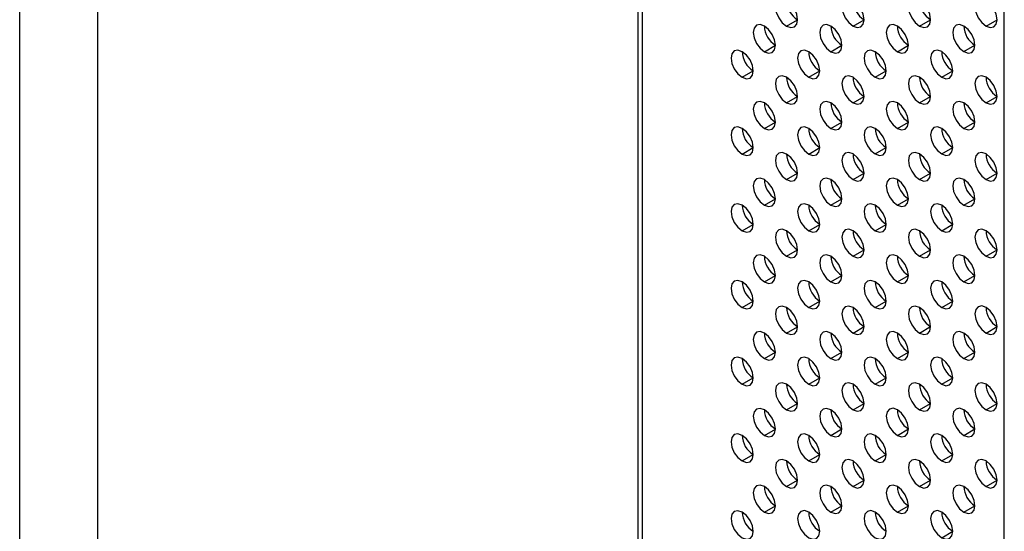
# Model space of a CAD drawing. Header units: millimetres. Extents: x 0 to 1118, y 0 to 864.
# Tile 90 of 256: x 876.64 to 887.11, y 576.29 to 581.73. Entities that reach past the tile are written whole.
import ezdxf

# ---------------------------------------------------------------- set-up
doc = ezdxf.new("R2010")
doc.units = ezdxf.units.MM

msp = doc.modelspace()

# ---------------------------------------------------------------- linework, layer by layer
at = {"color": 7, "linetype": 'Continuous', "lineweight": 25}
for p, q in [((883.2121, 615.9389), (883.2121, 571.4435)), ((883.2609, 571.3754), (883.2609, 615.8709)), ((887.1088, 567.1461), (887.1088, 614.7506)), ((877.4663, 613.0036), (877.4663, 568.0135)), ((876.6397, 567.791), (876.6397, 612.9037)), ((884.793, 581.6632), (884.9108, 581.7313)), ((885.5001, 581.6633), (885.6179, 581.7313)), ((886.2072, 581.6634), (886.325, 581.7314)), ((886.9143, 581.6634), (887.0321, 581.7315)), ((884.5573, 581.391), (884.6751, 581.4591)), ((885.2644, 581.3911), (885.3822, 581.4591)), ((885.9715, 581.3911), (886.0893, 581.4592)), ((886.6786, 581.3912), (886.7964, 581.4592)), ((884.3216, 581.1188), (884.4394, 581.1868)), ((885.0287, 581.1189), (885.1465, 581.1869)), ((885.7358, 581.1189), (885.8536, 581.187)), ((886.4429, 581.119), (886.5607, 581.187)), ((884.793, 580.8467), (884.9108, 580.9147)), ((885.5001, 580.8467), (885.6179, 580.9148)), ((886.2072, 580.8468), (886.325, 580.9148)), ((886.9143, 580.8469), (887.0321, 580.9149)), ((884.5573, 580.5745), (884.6751, 580.6425)), ((885.2644, 580.5745), (885.3822, 580.6426)), ((885.9715, 580.5746), (886.0893, 580.6426)), ((886.6786, 580.5747), (886.7964, 580.6427)), ((884.3216, 580.3023), (884.4394, 580.3703)), ((885.0287, 580.3023), (885.1465, 580.3704)), ((885.7358, 580.3024), (885.8536, 580.3704)), ((886.4429, 580.3025), (886.5607, 580.3705)), ((884.793, 580.0301), (884.9108, 580.0982)), ((885.5001, 580.0302), (885.6179, 580.0982)), ((886.2072, 580.0303), (886.325, 580.0983)), ((886.9143, 580.0303), (887.0321, 580.0984)), ((884.5573, 579.7579), (884.6751, 579.826)), ((885.2644, 579.758), (885.3822, 579.826)), ((885.9715, 579.7581), (886.0893, 579.8261)), ((886.6786, 579.7581), (886.7964, 579.8262)), ((884.3216, 579.4857), (884.4394, 579.5538)), ((885.0287, 579.4858), (885.1465, 579.5538)), ((885.7358, 579.4859), (885.8536, 579.5539)), ((886.4429, 579.4859), (886.5607, 579.554)), ((884.793, 579.2136), (884.9108, 579.2816)), ((885.5001, 579.2137), (885.6179, 579.2817)), ((886.2072, 579.2137), (886.325, 579.2818)), ((886.9143, 579.2138), (887.0321, 579.2818)), ((884.5573, 578.9414), (884.6751, 579.0094)), ((885.2644, 578.9415), (885.3822, 579.0095)), ((885.9715, 578.9415), (886.0893, 579.0096)), ((886.6786, 578.9416), (886.7964, 579.0096)), ((884.3216, 578.6692), (884.4394, 578.7372)), ((885.0287, 578.6693), (885.1465, 578.7373)), ((885.7358, 578.6693), (885.8536, 578.7374)), ((886.4429, 578.6694), (886.5607, 578.7374)), ((884.793, 578.3971), (884.9108, 578.4651)), ((885.5001, 578.3971), (885.6179, 578.4652)), ((886.2072, 578.3972), (886.325, 578.4652)), ((886.9143, 578.3973), (887.0321, 578.4653)), ((884.5573, 578.1249), (884.6751, 578.1929)), ((885.2644, 578.1249), (885.3822, 578.193)), ((885.9715, 578.125), (886.0893, 578.193)), ((886.6786, 578.1251), (886.7964, 578.1931)), ((884.3216, 577.8527), (884.4394, 577.9207)), ((885.0287, 577.8527), (885.1465, 577.9208)), ((885.7358, 577.8528), (885.8536, 577.9208)), ((886.4429, 577.8528), (886.5607, 577.9209)), ((884.793, 577.5805), (884.9108, 577.6485)), ((885.5001, 577.5806), (885.6179, 577.6486)), ((886.2072, 577.5806), (886.325, 577.6487)), ((886.9143, 577.5807), (887.0321, 577.6487)), ((884.5573, 577.3083), (884.6751, 577.3763)), ((885.2644, 577.3084), (885.3822, 577.3764)), ((885.9715, 577.3084), (886.0893, 577.3765)), ((886.6786, 577.3085), (886.7964, 577.3765)), ((884.3216, 577.0361), (884.4394, 577.1041)), ((885.0287, 577.0362), (885.1465, 577.1042)), ((885.7358, 577.0362), (885.8536, 577.1043)), ((886.4429, 577.0363), (886.5607, 577.1043)), ((884.793, 576.764), (884.9108, 576.832)), ((885.5001, 576.764), (885.6179, 576.8321)), ((886.2072, 576.7641), (886.325, 576.8321)), ((886.9143, 576.7642), (887.0321, 576.8322)), ((884.5573, 576.4918), (884.6751, 576.5598)), ((885.2644, 576.4918), (885.3822, 576.5599)), ((885.9715, 576.4919), (886.0893, 576.5599)), ((886.6786, 576.492), (886.7964, 576.56)), ((886.4429, 576.2198), (886.5607, 576.2878))]:
    msp.add_line(p, q, dxfattribs=at)
at = {"color": 7, "linetype": 'Continuous', "lineweight": 25, "flags": 128}
for points in [[(884.793, 581.9354), (884.7479, 581.9511), (884.7096, 581.9436), (884.6841, 581.9142), (884.6751, 581.8673), (884.6841, 581.8101), (884.7096, 581.7512), (884.7479, 581.6996), (884.793, 581.6632)], [(884.793, 581.6632), (884.8381, 581.6475), (884.8763, 581.655), (884.9019, 581.6844), (884.9108, 581.7313), (884.9019, 581.7885), (884.8763, 581.8474), (884.8381, 581.899), (884.793, 581.9354)], [(885.5001, 581.9355), (885.455, 581.9511), (885.4168, 581.9437), (885.3912, 581.9143), (885.3822, 581.8674), (885.3912, 581.8102), (885.4168, 581.7513), (885.455, 581.6997), (885.5001, 581.6633)], [(885.5001, 581.6633), (885.5452, 581.6476), (885.5834, 581.655), (885.609, 581.6844), (885.6179, 581.7313), (885.609, 581.7886), (885.5834, 581.8475), (885.5452, 581.8991), (885.5001, 581.9355)], [(886.2072, 581.9355), (886.1621, 581.9512), (886.1239, 581.9438), (886.0983, 581.9144), (886.0893, 581.8675), (886.0983, 581.8102), (886.1239, 581.7513), (886.1621, 581.6997), (886.2072, 581.6634)], [(886.2072, 581.6634), (886.2523, 581.6477), (886.2905, 581.6551), (886.3161, 581.6845), (886.325, 581.7314), (886.3161, 581.7887), (886.2905, 581.8476), (886.2523, 581.8991), (886.2072, 581.9355)], [(886.9143, 581.9356), (886.8692, 581.9513), (886.831, 581.9438), (886.8054, 581.9144), (886.7964, 581.8675), (886.8054, 581.8103), (886.831, 581.7514), (886.8692, 581.6998), (886.9143, 581.6634)], [(886.9143, 581.6634), (886.9594, 581.6477), (886.9976, 581.6552), (887.0232, 581.6846), (887.0321, 581.7315), (887.0232, 581.7887), (886.9976, 581.8476), (886.9594, 581.8992), (886.9143, 581.9356)], [(884.5573, 581.6632), (884.5122, 581.6789), (884.4739, 581.6714), (884.4484, 581.642), (884.4394, 581.5951), (884.4484, 581.5379), (884.4739, 581.479), (884.5122, 581.4274), (884.5573, 581.391)], [(884.5573, 581.391), (884.6024, 581.3753), (884.6406, 581.3828), (884.6662, 581.4122), (884.6751, 581.4591), (884.6662, 581.5163), (884.6406, 581.5752), (884.6024, 581.6268), (884.5573, 581.6632)], [(885.2644, 581.6633), (885.2193, 581.6789), (885.181, 581.6715), (885.1555, 581.6421), (885.1465, 581.5952), (885.1555, 581.5379), (885.181, 581.4791), (885.2193, 581.4275), (885.2644, 581.3911)], [(885.2644, 581.3911), (885.3095, 581.3754), (885.3477, 581.3828), (885.3733, 581.4122), (885.3822, 581.4591), (885.3733, 581.5164), (885.3477, 581.5753), (885.3095, 581.6269), (885.2644, 581.6633)], [(885.9715, 581.6633), (885.9264, 581.679), (885.8882, 581.6716), (885.8626, 581.6422), (885.8536, 581.5953), (885.8626, 581.538), (885.8882, 581.4791), (885.9264, 581.4275), (885.9715, 581.3911)], [(885.9715, 581.3911), (886.0166, 581.3755), (886.0548, 581.3829), (886.0804, 581.4123), (886.0893, 581.4592), (886.0804, 581.5165), (886.0548, 581.5754), (886.0166, 581.6269), (885.9715, 581.6633)], [(886.6786, 581.6634), (886.6335, 581.6791), (886.5953, 581.6716), (886.5697, 581.6422), (886.5607, 581.5953), (886.5697, 581.5381), (886.5953, 581.4792), (886.6335, 581.4276), (886.6786, 581.3912)], [(886.6786, 581.3912), (886.7237, 581.3755), (886.7619, 581.383), (886.7875, 581.4124), (886.7964, 581.4593), (886.7875, 581.5165), (886.7619, 581.5754), (886.7237, 581.627), (886.6786, 581.6634)], [(884.3216, 581.391), (884.2765, 581.4067), (884.2382, 581.3992), (884.2127, 581.3698), (884.2037, 581.3229), (884.2127, 581.2657), (884.2382, 581.2068), (884.2765, 581.1552), (884.3216, 581.1188)], [(884.3216, 581.1188), (884.3667, 581.1031), (884.4049, 581.1106), (884.4305, 581.14), (884.4394, 581.1869), (884.4305, 581.2441), (884.4049, 581.303), (884.3667, 581.3546), (884.3216, 581.391)], [(885.0287, 581.3911), (884.9836, 581.4067), (884.9453, 581.3993), (884.9198, 581.3699), (884.9108, 581.323), (884.9198, 581.2657), (884.9453, 581.2068), (884.9836, 581.1553), (885.0287, 581.1189)], [(885.0287, 581.1189), (885.0738, 581.1032), (885.112, 581.1106), (885.1376, 581.14), (885.1465, 581.1869), (885.1376, 581.2442), (885.112, 581.3031), (885.0738, 581.3547), (885.0287, 581.3911)], [(885.7358, 581.3911), (885.6907, 581.4068), (885.6525, 581.3994), (885.6269, 581.37), (885.6179, 581.3231), (885.6269, 581.2658), (885.6525, 581.2069), (885.6907, 581.1553), (885.7358, 581.1189)], [(885.7358, 581.1189), (885.7809, 581.1033), (885.8191, 581.1107), (885.8447, 581.1401), (885.8536, 581.187), (885.8447, 581.2443), (885.8191, 581.3032), (885.7809, 581.3547), (885.7358, 581.3911)], [(886.4429, 581.3912), (886.3978, 581.4069), (886.3596, 581.3994), (886.334, 581.37), (886.325, 581.3231), (886.334, 581.2659), (886.3596, 581.207), (886.3978, 581.1554), (886.4429, 581.119)], [(886.4429, 581.119), (886.488, 581.1033), (886.5262, 581.1108), (886.5518, 581.1402), (886.5607, 581.1871), (886.5518, 581.2443), (886.5262, 581.3032), (886.488, 581.3548), (886.4429, 581.3912)], [(884.793, 581.1189), (884.7479, 581.1345), (884.7096, 581.1271), (884.6841, 581.0977), (884.6751, 581.0508), (884.6841, 580.9935), (884.7096, 580.9346), (884.7479, 580.8831), (884.793, 580.8467)], [(884.793, 580.8467), (884.8381, 580.831), (884.8763, 580.8384), (884.9019, 580.8678), (884.9108, 580.9147), (884.9019, 580.972), (884.8763, 581.0309), (884.8381, 581.0825), (884.793, 581.1189)], [(885.5001, 581.1189), (885.455, 581.1346), (885.4168, 581.1272), (885.3912, 581.0978), (885.3822, 581.0509), (885.3912, 580.9936), (885.4168, 580.9347), (885.455, 580.8831), (885.5001, 580.8467)], [(885.5001, 580.8467), (885.5452, 580.8311), (885.5834, 580.8385), (885.609, 580.8679), (885.6179, 580.9148), (885.609, 580.9721), (885.5834, 581.031), (885.5452, 581.0825), (885.5001, 581.1189)], [(886.2072, 581.119), (886.1621, 581.1347), (886.1239, 581.1272), (886.0983, 581.0978), (886.0893, 581.0509), (886.0983, 580.9937), (886.1239, 580.9348), (886.1621, 580.8832), (886.2072, 580.8468)], [(886.2072, 580.8468), (886.2523, 580.8311), (886.2905, 580.8386), (886.3161, 580.868), (886.325, 580.9149), (886.3161, 580.9721), (886.2905, 581.031), (886.2523, 581.0826), (886.2072, 581.119)], [(886.9143, 581.1191), (886.8692, 581.1347), (886.831, 581.1273), (886.8054, 581.0979), (886.7964, 581.051), (886.8054, 580.9937), (886.831, 580.9348), (886.8692, 580.8833), (886.9143, 580.8469)], [(886.9143, 580.8469), (886.9594, 580.8312), (886.9976, 580.8386), (887.0232, 580.868), (887.0321, 580.9149), (887.0232, 580.9722), (886.9976, 581.0311), (886.9594, 581.0827), (886.9143, 581.1191)], [(884.5573, 580.8467), (884.5122, 580.8623), (884.4739, 580.8549), (884.4484, 580.8255), (884.4394, 580.7786), (884.4484, 580.7213), (884.4739, 580.6624), (884.5122, 580.6109), (884.5573, 580.5745)], [(884.5573, 580.5745), (884.6024, 580.5588), (884.6406, 580.5662), (884.6662, 580.5956), (884.6751, 580.6425), (884.6662, 580.6998), (884.6406, 580.7587), (884.6024, 580.8103), (884.5573, 580.8467)], [(885.2644, 580.8467), (885.2193, 580.8624), (885.181, 580.855), (885.1555, 580.8256), (885.1465, 580.7787), (885.1555, 580.7214), (885.181, 580.6625), (885.2193, 580.6109), (885.2644, 580.5745)], [(885.2644, 580.5745), (885.3095, 580.5589), (885.3477, 580.5663), (885.3733, 580.5957), (885.3822, 580.6426), (885.3733, 580.6999), (885.3477, 580.7588), (885.3095, 580.8103), (885.2644, 580.8467)], [(885.9715, 580.8468), (885.9264, 580.8625), (885.8882, 580.855), (885.8626, 580.8256), (885.8536, 580.7787), (885.8626, 580.7215), (885.8882, 580.6626), (885.9264, 580.611), (885.9715, 580.5746)], [(885.9715, 580.5746), (886.0166, 580.5589), (886.0548, 580.5664), (886.0804, 580.5958), (886.0893, 580.6427), (886.0804, 580.6999), (886.0548, 580.7588), (886.0166, 580.8104), (885.9715, 580.8468)], [(886.6786, 580.8469), (886.6335, 580.8625), (886.5953, 580.8551), (886.5697, 580.8257), (886.5607, 580.7788), (886.5697, 580.7215), (886.5953, 580.6626), (886.6335, 580.6111), (886.6786, 580.5747)], [(886.6786, 580.5747), (886.7237, 580.559), (886.7619, 580.5664), (886.7875, 580.5958), (886.7964, 580.6427), (886.7875, 580.7), (886.7619, 580.7589), (886.7237, 580.8105), (886.6786, 580.8469)], [(884.3216, 580.5745), (884.2765, 580.5901), (884.2382, 580.5827), (884.2127, 580.5533), (884.2037, 580.5064), (884.2127, 580.4491), (884.2382, 580.3902), (884.2765, 580.3387), (884.3216, 580.3023)], [(884.3216, 580.3023), (884.3667, 580.2866), (884.4049, 580.294), (884.4305, 580.3234), (884.4394, 580.3703), (884.4305, 580.4276), (884.4049, 580.4865), (884.3667, 580.5381), (884.3216, 580.5745)], [(885.0287, 580.5745), (884.9836, 580.5902), (884.9453, 580.5828), (884.9198, 580.5534), (884.9108, 580.5065), (884.9198, 580.4492), (884.9453, 580.3903), (884.9836, 580.3387), (885.0287, 580.3023)], [(885.0287, 580.3023), (885.0738, 580.2867), (885.112, 580.2941), (885.1376, 580.3235), (885.1465, 580.3704), (885.1376, 580.4277), (885.112, 580.4866), (885.0738, 580.5381), (885.0287, 580.5745)], [(885.7358, 580.5746), (885.6907, 580.5903), (885.6525, 580.5828), (885.6269, 580.5534), (885.6179, 580.5065), (885.6269, 580.4493), (885.6525, 580.3904), (885.6907, 580.3388), (885.7358, 580.3024)], [(885.7358, 580.3024), (885.7809, 580.2867), (885.8191, 580.2942), (885.8447, 580.3236), (885.8536, 580.3705), (885.8447, 580.4277), (885.8191, 580.4866), (885.7809, 580.5382), (885.7358, 580.5746)], [(886.4429, 580.5747), (886.3978, 580.5903), (886.3596, 580.5829), (886.334, 580.5535), (886.325, 580.5066), (886.334, 580.4493), (886.3596, 580.3904), (886.3978, 580.3389), (886.4429, 580.3025)], [(886.4429, 580.3025), (886.488, 580.2868), (886.5262, 580.2942), (886.5518, 580.3236), (886.5607, 580.3705), (886.5518, 580.4278), (886.5262, 580.4867), (886.488, 580.5383), (886.4429, 580.5747)], [(884.793, 580.3023), (884.7479, 580.318), (884.7096, 580.3106), (884.6841, 580.2812), (884.6751, 580.2343), (884.6841, 580.177), (884.7096, 580.1181), (884.7479, 580.0665), (884.793, 580.0301)], [(884.793, 580.0301), (884.8381, 580.0145), (884.8763, 580.0219), (884.9019, 580.0513), (884.9108, 580.0982), (884.9019, 580.1555), (884.8763, 580.2144), (884.8381, 580.2659), (884.793, 580.3023)], [(885.5001, 580.3024), (885.455, 580.3181), (885.4168, 580.3106), (885.3912, 580.2812), (885.3822, 580.2343), (885.3912, 580.1771), (885.4168, 580.1182), (885.455, 580.0666), (885.5001, 580.0302)], [(885.5001, 580.0302), (885.5452, 580.0145), (885.5834, 580.022), (885.609, 580.0514), (885.6179, 580.0983), (885.609, 580.1555), (885.5834, 580.2144), (885.5452, 580.266), (885.5001, 580.3024)], [(886.2072, 580.3025), (886.1621, 580.3181), (886.1239, 580.3107), (886.0983, 580.2813), (886.0893, 580.2344), (886.0983, 580.1771), (886.1239, 580.1182), (886.1621, 580.0667), (886.2072, 580.0303)], [(886.2072, 580.0303), (886.2523, 580.0146), (886.2905, 580.022), (886.3161, 580.0514), (886.325, 580.0983), (886.3161, 580.1556), (886.2905, 580.2145), (886.2523, 580.2661), (886.2072, 580.3025)], [(886.9143, 580.3025), (886.8692, 580.3182), (886.831, 580.3108), (886.8054, 580.2814), (886.7964, 580.2345), (886.8054, 580.1772), (886.831, 580.1183), (886.8692, 580.0667), (886.9143, 580.0303)], [(886.9143, 580.0303), (886.9594, 580.0147), (886.9976, 580.0221), (887.0232, 580.0515), (887.0321, 580.0984), (887.0232, 580.1557), (886.9976, 580.2145), (886.9594, 580.2661), (886.9143, 580.3025)], [(884.5573, 580.0301), (884.5122, 580.0458), (884.4739, 580.0384), (884.4484, 580.009), (884.4394, 579.9621), (884.4484, 579.9048), (884.4739, 579.8459), (884.5122, 579.7943), (884.5573, 579.7579)], [(884.5573, 579.7579), (884.6024, 579.7423), (884.6406, 579.7497), (884.6662, 579.7791), (884.6751, 579.826), (884.6662, 579.8832), (884.6406, 579.9421), (884.6024, 579.9937), (884.5573, 580.0301)], [(885.2644, 580.0302), (885.2193, 580.0459), (885.181, 580.0384), (885.1555, 580.009), (885.1465, 579.9621), (885.1555, 579.9049), (885.181, 579.846), (885.2193, 579.7944), (885.2644, 579.758)], [(885.2644, 579.758), (885.3095, 579.7423), (885.3477, 579.7498), (885.3733, 579.7792), (885.3822, 579.8261), (885.3733, 579.8833), (885.3477, 579.9422), (885.3095, 579.9938), (885.2644, 580.0302)], [(885.9715, 580.0302), (885.9264, 580.0459), (885.8882, 580.0385), (885.8626, 580.0091), (885.8536, 579.9622), (885.8626, 579.9049), (885.8882, 579.846), (885.9264, 579.7945), (885.9715, 579.7581)], [(885.9715, 579.7581), (886.0166, 579.7424), (886.0548, 579.7498), (886.0804, 579.7792), (886.0893, 579.8261), (886.0804, 579.8834), (886.0548, 579.9423), (886.0166, 579.9939), (885.9715, 580.0302)], [(886.6786, 580.0303), (886.6335, 580.046), (886.5953, 580.0386), (886.5697, 580.0092), (886.5607, 579.9623), (886.5697, 579.905), (886.5953, 579.8461), (886.6335, 579.7945), (886.6786, 579.7581)], [(886.6786, 579.7581), (886.7237, 579.7425), (886.7619, 579.7499), (886.7875, 579.7793), (886.7964, 579.8262), (886.7875, 579.8834), (886.7619, 579.9423), (886.7237, 579.9939), (886.6786, 580.0303)], [(884.3216, 579.7579), (884.2765, 579.7736), (884.2382, 579.7662), (884.2127, 579.7368), (884.2037, 579.6899), (884.2127, 579.6326), (884.2382, 579.5737), (884.2765, 579.5221), (884.3216, 579.4857)], [(884.3216, 579.4857), (884.3667, 579.4701), (884.4049, 579.4775), (884.4305, 579.5069), (884.4394, 579.5538), (884.4305, 579.611), (884.4049, 579.6699), (884.3667, 579.7215), (884.3216, 579.7579)], [(885.0287, 579.758), (884.9836, 579.7737), (884.9453, 579.7662), (884.9198, 579.7368), (884.9108, 579.6899), (884.9198, 579.6327), (884.9453, 579.5738), (884.9836, 579.5222), (885.0287, 579.4858)], [(885.0287, 579.4858), (885.0738, 579.4701), (885.112, 579.4776), (885.1376, 579.507), (885.1465, 579.5539), (885.1376, 579.6111), (885.112, 579.67), (885.0738, 579.7216), (885.0287, 579.758)], [(885.7358, 579.758), (885.6907, 579.7737), (885.6525, 579.7663), (885.6269, 579.7369), (885.6179, 579.69), (885.6269, 579.6327), (885.6525, 579.5738), (885.6907, 579.5223), (885.7358, 579.4859)], [(885.7358, 579.4859), (885.7809, 579.4702), (885.8191, 579.4776), (885.8447, 579.507), (885.8536, 579.5539), (885.8447, 579.6112), (885.8191, 579.6701), (885.7809, 579.7217), (885.7358, 579.758)], [(886.4429, 579.7581), (886.3978, 579.7738), (886.3596, 579.7664), (886.334, 579.737), (886.325, 579.6901), (886.334, 579.6328), (886.3596, 579.5739), (886.3978, 579.5223), (886.4429, 579.4859)], [(886.4429, 579.4859), (886.488, 579.4703), (886.5262, 579.4777), (886.5518, 579.5071), (886.5607, 579.554), (886.5518, 579.6112), (886.5262, 579.6701), (886.488, 579.7217), (886.4429, 579.7581)], [(884.793, 579.4858), (884.7479, 579.5015), (884.7096, 579.494), (884.6841, 579.4646), (884.6751, 579.4177), (884.6841, 579.3605), (884.7096, 579.3016), (884.7479, 579.25), (884.793, 579.2136)], [(884.793, 579.2136), (884.8381, 579.1979), (884.8763, 579.2053), (884.9019, 579.2348), (884.9108, 579.2817), (884.9019, 579.3389), (884.8763, 579.3978), (884.8381, 579.4494), (884.793, 579.4858)], [(885.5001, 579.4858), (885.455, 579.5015), (885.4168, 579.4941), (885.3912, 579.4647), (885.3822, 579.4178), (885.3912, 579.3605), (885.4168, 579.3016), (885.455, 579.2501), (885.5001, 579.2137)], [(885.5001, 579.2137), (885.5452, 579.198), (885.5834, 579.2054), (885.609, 579.2348), (885.6179, 579.2817), (885.609, 579.339), (885.5834, 579.3979), (885.5452, 579.4494), (885.5001, 579.4858)], [(886.2072, 579.4859), (886.1621, 579.5016), (886.1239, 579.4942), (886.0983, 579.4648), (886.0893, 579.4179), (886.0983, 579.3606), (886.1239, 579.3017), (886.1621, 579.2501), (886.2072, 579.2137)], [(886.2072, 579.2137), (886.2523, 579.1981), (886.2905, 579.2055), (886.3161, 579.2349), (886.325, 579.2818), (886.3161, 579.339), (886.2905, 579.3979), (886.2523, 579.4495), (886.2072, 579.4859)], [(886.9143, 579.486), (886.8692, 579.5017), (886.831, 579.4942), (886.8054, 579.4648), (886.7964, 579.4179), (886.8054, 579.3607), (886.831, 579.3018), (886.8692, 579.2502), (886.9143, 579.2138)], [(886.9143, 579.2138), (886.9594, 579.1981), (886.9976, 579.2055), (887.0232, 579.235), (887.0321, 579.2819), (887.0232, 579.3391), (886.9976, 579.398), (886.9594, 579.4496), (886.9143, 579.486)], [(884.5573, 579.2136), (884.5122, 579.2293), (884.4739, 579.2218), (884.4484, 579.1924), (884.4394, 579.1455), (884.4484, 579.0883), (884.4739, 579.0294), (884.5122, 578.9778), (884.5573, 578.9414)], [(884.5573, 578.9414), (884.6024, 578.9257), (884.6406, 578.9331), (884.6662, 578.9625), (884.6751, 579.0095), (884.6662, 579.0667), (884.6406, 579.1256), (884.6024, 579.1772), (884.5573, 579.2136)], [(885.2644, 579.2136), (885.2193, 579.2293), (885.181, 579.2219), (885.1555, 579.1925), (885.1465, 579.1456), (885.1555, 579.0883), (885.181, 579.0294), (885.2193, 578.9779), (885.2644, 578.9415)], [(885.2644, 578.9415), (885.3095, 578.9258), (885.3477, 578.9332), (885.3733, 578.9626), (885.3822, 579.0095), (885.3733, 579.0668), (885.3477, 579.1257), (885.3095, 579.1772), (885.2644, 579.2136)], [(885.9715, 579.2137), (885.9264, 579.2294), (885.8882, 579.222), (885.8626, 579.1926), (885.8536, 579.1457), (885.8626, 579.0884), (885.8882, 579.0295), (885.9264, 578.9779), (885.9715, 578.9415)], [(885.9715, 578.9415), (886.0166, 578.9259), (886.0548, 578.9333), (886.0804, 578.9627), (886.0893, 579.0096), (886.0804, 579.0668), (886.0548, 579.1257), (886.0166, 579.1773), (885.9715, 579.2137)], [(886.6786, 579.2138), (886.6335, 579.2294), (886.5953, 579.222), (886.5697, 579.1926), (886.5607, 579.1457), (886.5697, 579.0885), (886.5953, 579.0296), (886.6335, 578.978), (886.6786, 578.9416)], [(886.6786, 578.9416), (886.7237, 578.9259), (886.7619, 578.9333), (886.7875, 578.9627), (886.7964, 579.0096), (886.7875, 579.0669), (886.7619, 579.1258), (886.7237, 579.1774), (886.6786, 579.2138)], [(884.3216, 578.9414), (884.2765, 578.957), (884.2382, 578.9496), (884.2127, 578.9202), (884.2037, 578.8733), (884.2127, 578.8161), (884.2382, 578.7572), (884.2765, 578.7056), (884.3216, 578.6692)], [(884.3216, 578.6692), (884.3667, 578.6535), (884.4049, 578.6609), (884.4305, 578.6903), (884.4394, 578.7372), (884.4305, 578.7945), (884.4049, 578.8534), (884.3667, 578.905), (884.3216, 578.9414)], [(885.0287, 578.9414), (884.9836, 578.9571), (884.9453, 578.9497), (884.9198, 578.9203), (884.9108, 578.8734), (884.9198, 578.8161), (884.9453, 578.7572), (884.9836, 578.7057), (885.0287, 578.6693)], [(885.0287, 578.6693), (885.0738, 578.6536), (885.112, 578.661), (885.1376, 578.6904), (885.1465, 578.7373), (885.1376, 578.7946), (885.112, 578.8535), (885.0738, 578.905), (885.0287, 578.9414)], [(885.7358, 578.9415), (885.6907, 578.9572), (885.6525, 578.9498), (885.6269, 578.9203), (885.6179, 578.8734), (885.6269, 578.8162), (885.6525, 578.7573), (885.6907, 578.7057), (885.7358, 578.6693)], [(885.7358, 578.6693), (885.7809, 578.6536), (885.8191, 578.6611), (885.8447, 578.6905), (885.8536, 578.7374), (885.8447, 578.7946), (885.8191, 578.8535), (885.7809, 578.9051), (885.7358, 578.9415)], [(886.4429, 578.9416), (886.3978, 578.9572), (886.3596, 578.9498), (886.334, 578.9204), (886.325, 578.8735), (886.334, 578.8163), (886.3596, 578.7574), (886.3978, 578.7058), (886.4429, 578.6694)], [(886.4429, 578.6694), (886.488, 578.6537), (886.5262, 578.6611), (886.5518, 578.6905), (886.5607, 578.7374), (886.5518, 578.7947), (886.5262, 578.8536), (886.488, 578.9052), (886.4429, 578.9416)], [(884.793, 578.6692), (884.7479, 578.6849), (884.7096, 578.6775), (884.6841, 578.6481), (884.6751, 578.6012), (884.6841, 578.5439), (884.7096, 578.485), (884.7479, 578.4335), (884.793, 578.3971)], [(884.793, 578.3971), (884.8381, 578.3814), (884.8763, 578.3888), (884.9019, 578.4182), (884.9108, 578.4651), (884.9019, 578.5224), (884.8763, 578.5813), (884.8381, 578.6328), (884.793, 578.6692)], [(885.5001, 578.6693), (885.455, 578.685), (885.4168, 578.6775), (885.3912, 578.6481), (885.3822, 578.6012), (885.3912, 578.544), (885.4168, 578.4851), (885.455, 578.4335), (885.5001, 578.3971)], [(885.5001, 578.3971), (885.5452, 578.3814), (885.5834, 578.3889), (885.609, 578.4183), (885.6179, 578.4652), (885.609, 578.5224), (885.5834, 578.5813), (885.5452, 578.6329), (885.5001, 578.6693)], [(886.2072, 578.6694), (886.1621, 578.685), (886.1239, 578.6776), (886.0983, 578.6482), (886.0893, 578.6013), (886.0983, 578.5441), (886.1239, 578.4852), (886.1621, 578.4336), (886.2072, 578.3972)], [(886.2072, 578.3972), (886.2523, 578.3815), (886.2905, 578.3889), (886.3161, 578.4183), (886.325, 578.4652), (886.3161, 578.5225), (886.2905, 578.5814), (886.2523, 578.633), (886.2072, 578.6694)], [(886.9143, 578.6694), (886.8692, 578.6851), (886.831, 578.6777), (886.8054, 578.6483), (886.7964, 578.6014), (886.8054, 578.5441), (886.831, 578.4852), (886.8692, 578.4336), (886.9143, 578.3973)], [(886.9143, 578.3973), (886.9594, 578.3816), (886.9976, 578.389), (887.0232, 578.4184), (887.0321, 578.4653), (887.0232, 578.5226), (886.9976, 578.5815), (886.9594, 578.633), (886.9143, 578.6694)], [(884.5573, 578.397), (884.5122, 578.4127), (884.4739, 578.4053), (884.4484, 578.3759), (884.4394, 578.329), (884.4484, 578.2717), (884.4739, 578.2128), (884.5122, 578.1612), (884.5573, 578.1249)], [(884.5573, 578.1249), (884.6024, 578.1092), (884.6406, 578.1166), (884.6662, 578.146), (884.6751, 578.1929), (884.6662, 578.2502), (884.6406, 578.3091), (884.6024, 578.3606), (884.5573, 578.397)], [(885.2644, 578.3971), (885.2193, 578.4128), (885.181, 578.4053), (885.1555, 578.3759), (885.1465, 578.329), (885.1555, 578.2718), (885.181, 578.2129), (885.2193, 578.1613), (885.2644, 578.1249)], [(885.2644, 578.1249), (885.3095, 578.1092), (885.3477, 578.1167), (885.3733, 578.1461), (885.3822, 578.193), (885.3733, 578.2502), (885.3477, 578.3091), (885.3095, 578.3607), (885.2644, 578.3971)], [(885.9715, 578.3972), (885.9264, 578.4128), (885.8882, 578.4054), (885.8626, 578.376), (885.8536, 578.3291), (885.8626, 578.2719), (885.8882, 578.213), (885.9264, 578.1614), (885.9715, 578.125)], [(885.9715, 578.125), (886.0166, 578.1093), (886.0548, 578.1167), (886.0804, 578.1461), (886.0893, 578.193), (886.0804, 578.2503), (886.0548, 578.3092), (886.0166, 578.3608), (885.9715, 578.3972)], [(886.6786, 578.3972), (886.6335, 578.4129), (886.5953, 578.4055), (886.5697, 578.3761), (886.5607, 578.3292), (886.5697, 578.2719), (886.5953, 578.213), (886.6335, 578.1614), (886.6786, 578.1251)], [(886.6786, 578.1251), (886.7237, 578.1094), (886.7619, 578.1168), (886.7875, 578.1462), (886.7964, 578.1931), (886.7875, 578.2504), (886.7619, 578.3093), (886.7237, 578.3608), (886.6786, 578.3972)], [(884.3216, 578.1248), (884.2765, 578.1405), (884.2382, 578.1331), (884.2127, 578.1037), (884.2037, 578.0568), (884.2127, 577.9995), (884.2382, 577.9406), (884.2765, 577.889), (884.3216, 577.8527)], [(884.3216, 577.8527), (884.3667, 577.837), (884.4049, 577.8444), (884.4305, 577.8738), (884.4394, 577.9207), (884.4305, 577.978), (884.4049, 578.0369), (884.3667, 578.0884), (884.3216, 578.1248)], [(885.0287, 578.1249), (884.9836, 578.1406), (884.9453, 578.1331), (884.9198, 578.1037), (884.9108, 578.0568), (884.9198, 577.9996), (884.9453, 577.9407), (884.9836, 577.8891), (885.0287, 577.8527)], [(885.0287, 577.8527), (885.0738, 577.837), (885.112, 577.8445), (885.1376, 577.8739), (885.1465, 577.9208), (885.1376, 577.978), (885.112, 578.0369), (885.0738, 578.0885), (885.0287, 578.1249)], [(885.7358, 578.125), (885.6907, 578.1406), (885.6525, 578.1332), (885.6269, 578.1038), (885.6179, 578.0569), (885.6269, 577.9996), (885.6525, 577.9408), (885.6907, 577.8892), (885.7358, 577.8528)], [(885.7358, 577.8528), (885.7809, 577.8371), (885.8191, 577.8445), (885.8447, 577.8739), (885.8536, 577.9208), (885.8447, 577.9781), (885.8191, 578.037), (885.7809, 578.0886), (885.7358, 578.125)], [(886.4429, 578.125), (886.3978, 578.1407), (886.3596, 578.1333), (886.334, 578.1039), (886.325, 578.057), (886.334, 577.9997), (886.3596, 577.9408), (886.3978, 577.8892), (886.4429, 577.8528)], [(886.4429, 577.8528), (886.488, 577.8372), (886.5262, 577.8446), (886.5518, 577.874), (886.5607, 577.9209), (886.5518, 577.9782), (886.5262, 578.0371), (886.488, 578.0886), (886.4429, 578.125)], [(884.793, 577.8527), (884.7479, 577.8684), (884.7096, 577.8609), (884.6841, 577.8315), (884.6751, 577.7846), (884.6841, 577.7274), (884.7096, 577.6685), (884.7479, 577.6169), (884.793, 577.5805)], [(884.793, 577.5805), (884.8381, 577.5648), (884.8763, 577.5723), (884.9019, 577.6017), (884.9108, 577.6486), (884.9019, 577.7058), (884.8763, 577.7647), (884.8381, 577.8163), (884.793, 577.8527)], [(885.5001, 577.8528), (885.455, 577.8684), (885.4168, 577.861), (885.3912, 577.8316), (885.3822, 577.7847), (885.3912, 577.7274), (885.4168, 577.6685), (885.455, 577.617), (885.5001, 577.5806)], [(885.5001, 577.5806), (885.5452, 577.5649), (885.5834, 577.5723), (885.609, 577.6017), (885.6179, 577.6486), (885.609, 577.7059), (885.5834, 577.7648), (885.5452, 577.8164), (885.5001, 577.8528)], [(886.2072, 577.8528), (886.1621, 577.8685), (886.1239, 577.8611), (886.0983, 577.8317), (886.0893, 577.7848), (886.0983, 577.7275), (886.1239, 577.6686), (886.1621, 577.617), (886.2072, 577.5806)], [(886.2072, 577.5806), (886.2523, 577.565), (886.2905, 577.5724), (886.3161, 577.6018), (886.325, 577.6487), (886.3161, 577.706), (886.2905, 577.7649), (886.2523, 577.8164), (886.2072, 577.8528)], [(886.9143, 577.8529), (886.8692, 577.8686), (886.831, 577.8611), (886.8054, 577.8317), (886.7964, 577.7848), (886.8054, 577.7276), (886.831, 577.6687), (886.8692, 577.6171), (886.9143, 577.5807)], [(886.9143, 577.5807), (886.9594, 577.565), (886.9976, 577.5725), (887.0232, 577.6019), (887.0321, 577.6488), (887.0232, 577.706), (886.9976, 577.7649), (886.9594, 577.8165), (886.9143, 577.8529)], [(884.5573, 577.5805), (884.5122, 577.5962), (884.4739, 577.5887), (884.4484, 577.5593), (884.4394, 577.5124), (884.4484, 577.4552), (884.4739, 577.3963), (884.5122, 577.3447), (884.5573, 577.3083)], [(884.5573, 577.3083), (884.6024, 577.2926), (884.6406, 577.3001), (884.6662, 577.3295), (884.6751, 577.3764), (884.6662, 577.4336), (884.6406, 577.4925), (884.6024, 577.5441), (884.5573, 577.5805)], [(885.2644, 577.5806), (885.2193, 577.5962), (885.181, 577.5888), (885.1555, 577.5594), (885.1465, 577.5125), (885.1555, 577.4552), (885.181, 577.3963), (885.2193, 577.3448), (885.2644, 577.3084)], [(885.2644, 577.3084), (885.3095, 577.2927), (885.3477, 577.3001), (885.3733, 577.3295), (885.3822, 577.3764), (885.3733, 577.4337), (885.3477, 577.4926), (885.3095, 577.5442), (885.2644, 577.5806)], [(885.9715, 577.5806), (885.9264, 577.5963), (885.8882, 577.5889), (885.8626, 577.5595), (885.8536, 577.5126), (885.8626, 577.4553), (885.8882, 577.3964), (885.9264, 577.3448), (885.9715, 577.3084)], [(885.9715, 577.3084), (886.0166, 577.2928), (886.0548, 577.3002), (886.0804, 577.3296), (886.0893, 577.3765), (886.0804, 577.4338), (886.0548, 577.4927), (886.0166, 577.5442), (885.9715, 577.5806)], [(886.6786, 577.5807), (886.6335, 577.5964), (886.5953, 577.5889), (886.5697, 577.5595), (886.5607, 577.5126), (886.5697, 577.4554), (886.5953, 577.3965), (886.6335, 577.3449), (886.6786, 577.3085)], [(886.6786, 577.3085), (886.7237, 577.2928), (886.7619, 577.3003), (886.7875, 577.3297), (886.7964, 577.3766), (886.7875, 577.4338), (886.7619, 577.4927), (886.7237, 577.5443), (886.6786, 577.5807)], [(884.3216, 577.3083), (884.2765, 577.324), (884.2382, 577.3165), (884.2127, 577.2871), (884.2037, 577.2402), (884.2127, 577.183), (884.2382, 577.1241), (884.2765, 577.0725), (884.3216, 577.0361)], [(884.3216, 577.0361), (884.3667, 577.0204), (884.4049, 577.0279), (884.4305, 577.0573), (884.4394, 577.1042), (884.4305, 577.1614), (884.4049, 577.2203), (884.3667, 577.2719), (884.3216, 577.3083)], [(885.0287, 577.3084), (884.9836, 577.324), (884.9453, 577.3166), (884.9198, 577.2872), (884.9108, 577.2403), (884.9198, 577.183), (884.9453, 577.1241), (884.9836, 577.0726), (885.0287, 577.0362)], [(885.0287, 577.0362), (885.0738, 577.0205), (885.112, 577.0279), (885.1376, 577.0573), (885.1465, 577.1042), (885.1376, 577.1615), (885.112, 577.2204), (885.0738, 577.272), (885.0287, 577.3084)], [(885.7358, 577.3084), (885.6907, 577.3241), (885.6525, 577.3167), (885.6269, 577.2873), (885.6179, 577.2404), (885.6269, 577.1831), (885.6525, 577.1242), (885.6907, 577.0726), (885.7358, 577.0362)], [(885.7358, 577.0362), (885.7809, 577.0206), (885.8191, 577.028), (885.8447, 577.0574), (885.8536, 577.1043), (885.8447, 577.1616), (885.8191, 577.2205), (885.7809, 577.272), (885.7358, 577.3084)], [(886.4429, 577.3085), (886.3978, 577.3242), (886.3596, 577.3167), (886.334, 577.2873), (886.325, 577.2404), (886.334, 577.1832), (886.3596, 577.1243), (886.3978, 577.0727), (886.4429, 577.0363)], [(886.4429, 577.0363), (886.488, 577.0206), (886.5262, 577.0281), (886.5518, 577.0575), (886.5607, 577.1044), (886.5518, 577.1616), (886.5262, 577.2205), (886.488, 577.2721), (886.4429, 577.3085)], [(884.793, 577.0362), (884.7479, 577.0518), (884.7096, 577.0444), (884.6841, 577.015), (884.6751, 576.9681), (884.6841, 576.9108), (884.7096, 576.8519), (884.7479, 576.8004), (884.793, 576.764)], [(884.793, 576.764), (884.8381, 576.7483), (884.8763, 576.7557), (884.9019, 576.7851), (884.9108, 576.832), (884.9019, 576.8893), (884.8763, 576.9482), (884.8381, 576.9998), (884.793, 577.0362)], [(885.5001, 577.0362), (885.455, 577.0519), (885.4168, 577.0445), (885.3912, 577.0151), (885.3822, 576.9682), (885.3912, 576.9109), (885.4168, 576.852), (885.455, 576.8004), (885.5001, 576.764)], [(885.5001, 576.764), (885.5452, 576.7484), (885.5834, 576.7558), (885.609, 576.7852), (885.6179, 576.8321), (885.609, 576.8894), (885.5834, 576.9483), (885.5452, 576.9998), (885.5001, 577.0362)], [(886.2072, 577.0363), (886.1621, 577.052), (886.1239, 577.0445), (886.0983, 577.0151), (886.0893, 576.9682), (886.0983, 576.911), (886.1239, 576.8521), (886.1621, 576.8005), (886.2072, 576.7641)], [(886.2072, 576.7641), (886.2523, 576.7484), (886.2905, 576.7559), (886.3161, 576.7853), (886.325, 576.8322), (886.3161, 576.8894), (886.2905, 576.9483), (886.2523, 576.9999), (886.2072, 577.0363)], [(886.9143, 577.0364), (886.8692, 577.052), (886.831, 577.0446), (886.8054, 577.0152), (886.7964, 576.9683), (886.8054, 576.911), (886.831, 576.8521), (886.8692, 576.8006), (886.9143, 576.7642)], [(886.9143, 576.7642), (886.9594, 576.7485), (886.9976, 576.7559), (887.0232, 576.7853), (887.0321, 576.8322), (887.0232, 576.8895), (886.9976, 576.9484), (886.9594, 577), (886.9143, 577.0364)], [(884.5573, 576.764), (884.5122, 576.7796), (884.4739, 576.7722), (884.4484, 576.7428), (884.4394, 576.6959), (884.4484, 576.6386), (884.4739, 576.5797), (884.5122, 576.5282), (884.5573, 576.4918)], [(884.5573, 576.4918), (884.6024, 576.4761), (884.6406, 576.4835), (884.6662, 576.5129), (884.6751, 576.5598), (884.6662, 576.6171), (884.6406, 576.676), (884.6024, 576.7276), (884.5573, 576.764)], [(885.2644, 576.764), (885.2193, 576.7797), (885.181, 576.7723), (885.1555, 576.7429), (885.1465, 576.696), (885.1555, 576.6387), (885.181, 576.5798), (885.2193, 576.5282), (885.2644, 576.4918)], [(885.2644, 576.4918), (885.3095, 576.4762), (885.3477, 576.4836), (885.3733, 576.513), (885.3822, 576.5599), (885.3733, 576.6172), (885.3477, 576.6761), (885.3095, 576.7276), (885.2644, 576.764)], [(885.9715, 576.7641), (885.9264, 576.7798), (885.8882, 576.7723), (885.8626, 576.7429), (885.8536, 576.696), (885.8626, 576.6388), (885.8882, 576.5799), (885.9264, 576.5283), (885.9715, 576.4919)], [(885.9715, 576.4919), (886.0166, 576.4762), (886.0548, 576.4837), (886.0804, 576.5131), (886.0893, 576.56), (886.0804, 576.6172), (886.0548, 576.6761), (886.0166, 576.7277), (885.9715, 576.7641)], [(886.6786, 576.7642), (886.6335, 576.7798), (886.5953, 576.7724), (886.5697, 576.743), (886.5607, 576.6961), (886.5697, 576.6388), (886.5953, 576.5799), (886.6335, 576.5284), (886.6786, 576.492)], [(886.6786, 576.492), (886.7237, 576.4763), (886.7619, 576.4837), (886.7875, 576.5131), (886.7964, 576.56), (886.7875, 576.6173), (886.7619, 576.6762), (886.7237, 576.7278), (886.6786, 576.7642)], [(884.3216, 576.4917), (884.2765, 576.5074), (884.2382, 576.5), (884.2127, 576.4706), (884.2037, 576.4237), (884.2127, 576.3664), (884.2382, 576.3075), (884.2765, 576.256), (884.3216, 576.2196)], [(884.3216, 576.2196), (884.3667, 576.2039), (884.4049, 576.2113), (884.4305, 576.2407), (884.4394, 576.2876), (884.4305, 576.3449), (884.4049, 576.4038), (884.3667, 576.4554), (884.3216, 576.4917)], [(885.0287, 576.4918), (884.9836, 576.5075), (884.9453, 576.5001), (884.9198, 576.4707), (884.9108, 576.4238), (884.9198, 576.3665), (884.9453, 576.3076), (884.9836, 576.256), (885.0287, 576.2196)], [(885.0287, 576.2196), (885.0738, 576.204), (885.112, 576.2114), (885.1376, 576.2408), (885.1465, 576.2877), (885.1376, 576.3449), (885.112, 576.4038), (885.0738, 576.4554), (885.0287, 576.4918)], [(885.7358, 576.4919), (885.6907, 576.5076), (885.6525, 576.5001), (885.6269, 576.4707), (885.6179, 576.4238), (885.6269, 576.3666), (885.6525, 576.3077), (885.6907, 576.2561), (885.7358, 576.2197)], [(885.7358, 576.2197), (885.7809, 576.204), (885.8191, 576.2115), (885.8447, 576.2409), (885.8536, 576.2878), (885.8447, 576.345), (885.8191, 576.4039), (885.7809, 576.4555), (885.7358, 576.4919)], [(886.4429, 576.4919), (886.3978, 576.5076), (886.3596, 576.5002), (886.334, 576.4708), (886.325, 576.4239), (886.334, 576.3666), (886.3596, 576.3077), (886.3978, 576.2562), (886.4429, 576.2198)], [(886.4429, 576.2198), (886.488, 576.2041), (886.5262, 576.2115), (886.5518, 576.2409), (886.5607, 576.2878), (886.5518, 576.3451), (886.5262, 576.404), (886.488, 576.4556), (886.4429, 576.4919)]]:
    msp.add_lwpolyline(points, dxfattribs=at)
at = {"color": 7, "linetype": 'Continuous', "lineweight": 25}
for centre in [(885.0428, 581.9435), (885.7499, 581.9436), (886.457, 581.9437), (884.8071, 581.6713), (885.5142, 581.6714), (886.2213, 581.6715), (886.9284, 581.6715), (884.5714, 581.3991), (885.2785, 581.3992), (885.9856, 581.3993), (886.6927, 581.3993), (885.0428, 581.127), (885.7499, 581.1271), (886.457, 581.1271), (887.1641, 581.1272), (884.8071, 580.8548), (885.5142, 580.8549), (886.2213, 580.8549), (886.9284, 580.855), (884.5714, 580.5826), (885.2785, 580.5827), (885.9856, 580.5827), (886.6927, 580.5828), (885.0428, 580.3105), (885.7499, 580.3105), (886.457, 580.3106), (887.1641, 580.3107), (884.8071, 580.0383), (885.5142, 580.0383), (886.2213, 580.0384), (886.9284, 580.0385), (884.5714, 579.7661), (885.2785, 579.7661), (885.9856, 579.7662), (886.6927, 579.7663), (885.0428, 579.4939), (885.7499, 579.494), (886.457, 579.4941), (887.1641, 579.4941), (884.8071, 579.2217), (885.5142, 579.2218), (886.2213, 579.2218), (886.9284, 579.2219), (884.5714, 578.9495), (885.2785, 578.9496), (885.9856, 578.9496), (886.6927, 578.9497), (885.0428, 578.6774), (885.7499, 578.6774), (886.457, 578.6775), (887.1641, 578.6776), (884.8071, 578.4052), (885.5142, 578.4052), (886.2213, 578.4053), (886.9284, 578.4054), (884.5714, 578.133), (885.2785, 578.133), (885.9856, 578.1331), (886.6927, 578.1332), (885.0428, 577.8608), (885.7499, 577.8609), (886.457, 577.861), (887.1641, 577.861), (884.8071, 577.5886), (885.5142, 577.5887), (886.2213, 577.5888), (886.9284, 577.5888), (884.5714, 577.3164), (885.2785, 577.3165), (885.9856, 577.3166), (886.6927, 577.3166), (885.0428, 577.0443), (885.7499, 577.0444), (886.457, 577.0444), (887.1641, 577.0445), (884.8071, 576.7721), (885.5142, 576.7722), (886.2213, 576.7722), (886.9284, 576.7723), (884.5714, 576.4999), (885.2785, 576.5), (885.9856, 576.5), (886.6927, 576.5001)]:
    msp.add_arc(centre, 0.25, 181.86656, 238.12806, dxfattribs=at)

doc.saveas('drawing.dxf')
